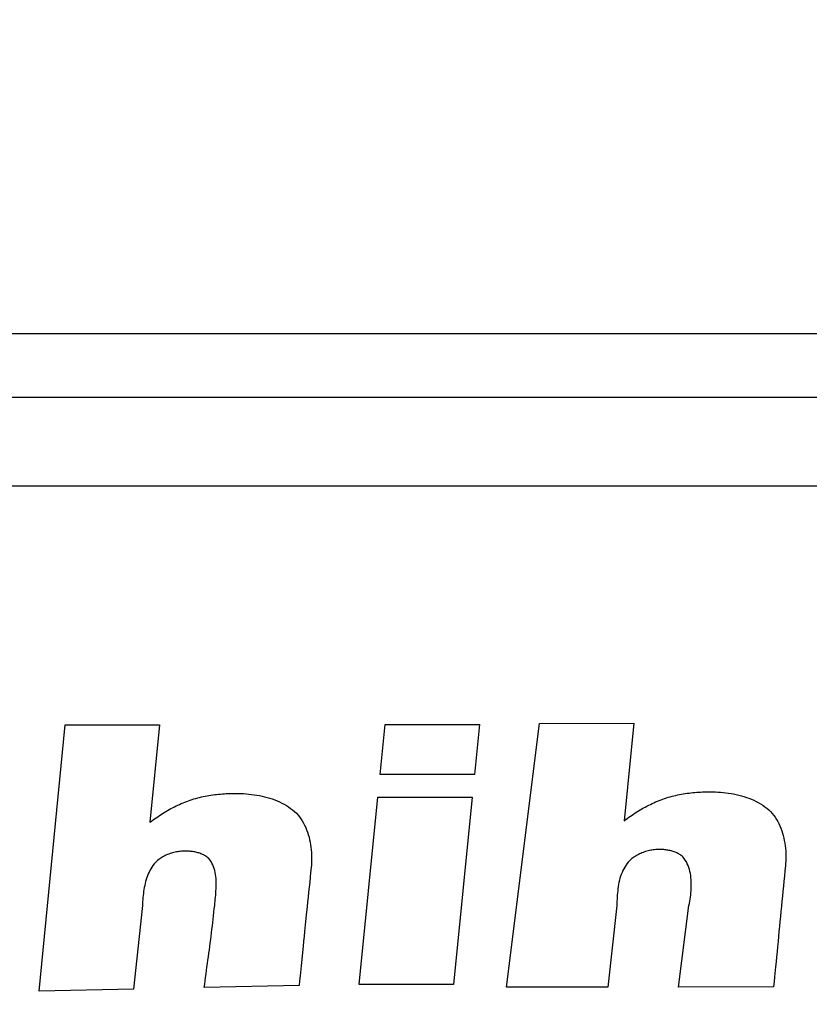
# Model space of a CAD drawing. Extents: x 12050 to 12411, y -1362 to -1020.
# Tile 20 of 36: x 12127 to 12137, y -1078 to -1067. Entities that reach past the tile are written whole.
import ezdxf

# ---------------------------------------------------------------- set-up
doc = ezdxf.new("R2010")
doc.units = 0
doc.layers.get('DEFPOINTS').update_dxf_attribs({"color": 8, "linetype": 'CONTINUOUS'})
doc.layers.add('2', color=2, linetype='CONTINUOUS')
doc.styles.get("Standard").update_dxf_attribs({"font": 'ARIAL.TTF'})
doc.dimstyles.new('ISO-25', dxfattribs={"dimtxt": 8, "dimasz": 8, "dimexe": 1, "dimexo": 1, "dimgap": 3, "dimtad": 1, "dimtxsty": 'STANDARD', "dimcen": 0, "dimclrd": 256, "dimclre": 256, "dimclrt": 2, "dimazin": 3, "dimtfac": 1, "dimtmove": 0, "dimatfit": 3})

# ---------------------------------------------------------------- blocks, each defined once
blk = doc.blocks.new('*D35')
at = {"layer": '2', "color": 7}
for p, q in [((12077.72, -1077.469), (12077.72, -1032.88)), ((12172.72, -1077.469), (12172.72, -1032.88)), ((12085.72, -1033.88), (12164.72, -1033.88))]:
    blk.add_line(p, q, dxfattribs=at)
for points in [[(12085.72, -1032.547), (12085.72, -1035.213), (12077.72, -1033.88)], [(12164.72, -1032.547), (12164.72, -1035.213), (12172.72, -1033.88)]]:
    blk.add_solid(points, dxfattribs=at)
at = {"layer": 'DEFPOINTS', "color": 0}
for p in [(12172.72, -1033.88), (12077.72, -1078.469), (12172.72, -1078.469)]:
    blk.add_point(p, dxfattribs=at)
at = {"layer": '2', "color": 7, "insert": (12125.22, -1026.795), "char_height": 8, "attachment_point": 5}
blk.add_mtext('95', dxfattribs=at)
blk = doc.blocks.new('*D36')
at = {"layer": '2', "color": 7}
for p, q in [((12077.72, -1077.469), (12077.72, -1047.733)), ((12166.72, -1071.158), (12166.72, -1047.733)), ((12085.72, -1048.733), (12158.72, -1048.733))]:
    blk.add_line(p, q, dxfattribs=at)
for points in [[(12085.72, -1047.4), (12085.72, -1050.066), (12077.72, -1048.733)], [(12158.72, -1047.4), (12158.72, -1050.066), (12166.72, -1048.733)]]:
    blk.add_solid(points, dxfattribs=at)
at = {"layer": 'DEFPOINTS', "color": 0}
for p in [(12166.72, -1048.733), (12166.72, -1072.158), (12077.72, -1078.469)]:
    blk.add_point(p, dxfattribs=at)
at = {"layer": '2', "color": 7, "insert": (12122.22, -1041.648), "char_height": 8, "attachment_point": 5}
blk.add_mtext('89', dxfattribs=at)

msp = doc.modelspace()

# ---------------------------------------------------------------- linework, layer by layer
at = {"layer": '2', "color": 7}
for p, q in [((12164.731, -1070.48), (12085.709, -1070.48)), ((12163.971, -1071.24), (12086.469, -1071.24)), ((12086.469, -1072.293), (12163.971, -1072.293)), ((12127.597, -1078.311), (12127.905, -1075.139)), ((12127.905, -1075.139), (12129.03, -1075.139)), ((12129.03, -1075.139), (12128.916, -1076.3)), ((12131.66, -1075.731), (12131.718, -1075.134)), ((12131.718, -1075.134), (12132.843, -1075.134)), ((12132.843, -1075.134), (12132.785, -1075.731)), ((12133.167, -1078.264), (12133.559, -1075.122)), ((12133.559, -1075.122), (12134.685, -1075.121)), ((12134.685, -1075.121), (12134.569, -1076.282)), ((12132.785, -1075.731), (12131.66, -1075.731)), ((12129.711, -1075.968), (12129.734, -1075.966)), ((12129.734, -1075.966), (12129.757, -1075.964)), ((12129.757, -1075.964), (12129.78, -1075.962)), ((12129.78, -1075.962), (12129.803, -1075.96)), ((12129.803, -1075.96), (12129.826, -1075.959)), ((12129.826, -1075.959), (12129.849, -1075.958)), ((12129.849, -1075.958), (12129.872, -1075.957)), ((12129.872, -1075.957), (12129.895, -1075.957)), ((12129.895, -1075.957), (12129.918, -1075.957)), ((12129.918, -1075.957), (12129.941, -1075.957)), ((12129.941, -1075.957), (12129.971, -1075.957)), ((12129.971, -1075.957), (12130.002, -1075.958)), ((12130.002, -1075.958), (12130.033, -1075.959)), ((12130.033, -1075.959), (12130.065, -1075.961)), ((12130.065, -1075.961), (12130.096, -1075.964)), ((12130.096, -1075.964), (12130.127, -1075.968)), ((12135.251, -1075.966), (12135.274, -1075.962)), ((12135.274, -1075.962), (12135.296, -1075.958)), ((12135.296, -1075.958), (12135.319, -1075.955)), ((12135.319, -1075.955), (12135.342, -1075.952)), ((12135.342, -1075.952), (12135.365, -1075.949)), ((12135.365, -1075.949), (12135.388, -1075.947)), ((12135.388, -1075.947), (12135.411, -1075.945)), ((12135.411, -1075.945), (12135.434, -1075.943)), ((12135.434, -1075.943), (12135.457, -1075.941)), ((12135.457, -1075.941), (12135.48, -1075.94)), ((12135.48, -1075.94), (12135.503, -1075.939)), ((12135.503, -1075.939), (12135.526, -1075.938)), ((12135.526, -1075.938), (12135.549, -1075.937)), ((12135.549, -1075.937), (12135.572, -1075.937)), ((12135.572, -1075.937), (12135.595, -1075.936)), ((12135.595, -1075.936), (12135.625, -1075.937)), ((12135.625, -1075.937), (12135.656, -1075.938)), ((12135.656, -1075.938), (12135.687, -1075.94)), ((12135.687, -1075.94), (12135.718, -1075.942)), ((12135.718, -1075.942), (12135.75, -1075.945)), ((12135.75, -1075.945), (12135.781, -1075.948)), ((12135.781, -1075.948), (12135.812, -1075.953)), ((12135.812, -1075.953), (12135.843, -1075.958)), ((12135.843, -1075.958), (12135.874, -1075.963)), ((12135.874, -1075.963), (12135.905, -1075.97)), ((12129.269, -1076.087), (12129.29, -1076.077)), ((12129.29, -1076.077), (12129.311, -1076.069)), ((12129.311, -1076.069), (12129.332, -1076.06)), ((12129.332, -1076.06), (12129.354, -1076.052)), ((12129.354, -1076.052), (12129.375, -1076.045)), ((12129.375, -1076.045), (12129.397, -1076.037)), ((12129.397, -1076.037), (12129.419, -1076.03)), ((12129.419, -1076.03), (12129.441, -1076.023)), ((12129.441, -1076.023), (12129.463, -1076.016)), ((12129.463, -1076.016), (12129.485, -1076.01)), ((12129.485, -1076.01), (12129.507, -1076.004)), ((12129.507, -1076.004), (12129.529, -1075.999)), ((12129.529, -1075.999), (12129.552, -1075.994)), ((12129.552, -1075.994), (12129.574, -1075.989)), ((12129.574, -1075.989), (12129.597, -1075.985)), ((12129.597, -1075.985), (12129.619, -1075.981)), ((12129.619, -1075.981), (12129.642, -1075.977)), ((12129.642, -1075.977), (12129.665, -1075.974)), ((12129.665, -1075.974), (12129.688, -1075.971)), ((12129.688, -1075.971), (12129.711, -1075.968)), ((12130.127, -1075.968), (12130.159, -1075.972)), ((12130.159, -1075.972), (12130.19, -1075.977)), ((12130.19, -1075.977), (12130.221, -1075.983)), ((12130.221, -1075.983), (12130.252, -1075.989)), ((12130.252, -1075.989), (12130.283, -1075.996)), ((12130.283, -1075.996), (12130.313, -1076.004)), ((12130.313, -1076.004), (12130.344, -1076.013)), ((12130.344, -1076.013), (12130.373, -1076.023)), ((12130.373, -1076.023), (12130.403, -1076.034)), ((12130.403, -1076.034), (12130.432, -1076.045)), ((12130.432, -1076.045), (12130.46, -1076.058)), ((12130.46, -1076.058), (12130.488, -1076.071)), ((12130.488, -1076.071), (12130.515, -1076.086)), ((12131.408, -1078.232), (12131.632, -1076.002)), ((12131.632, -1076.002), (12132.758, -1076.002)), ((12132.758, -1076.002), (12132.533, -1078.232)), ((12134.881, -1076.087), (12134.902, -1076.077)), ((12134.902, -1076.077), (12134.923, -1076.067)), ((12134.923, -1076.067), (12134.944, -1076.058)), ((12134.944, -1076.058), (12134.965, -1076.049)), ((12134.965, -1076.049), (12134.986, -1076.04)), ((12134.986, -1076.04), (12135.008, -1076.032)), ((12135.008, -1076.032), (12135.029, -1076.024)), ((12135.029, -1076.024), (12135.051, -1076.017)), ((12135.051, -1076.017), (12135.073, -1076.01)), ((12135.073, -1076.01), (12135.095, -1076.003)), ((12135.095, -1076.003), (12135.117, -1075.997)), ((12135.117, -1075.997), (12135.139, -1075.991)), ((12135.139, -1075.991), (12135.161, -1075.985)), ((12135.161, -1075.985), (12135.183, -1075.98)), ((12135.183, -1075.98), (12135.206, -1075.975)), ((12135.206, -1075.975), (12135.228, -1075.97)), ((12135.228, -1075.97), (12135.251, -1075.966)), ((12135.905, -1075.97), (12135.936, -1075.977)), ((12135.936, -1075.977), (12135.967, -1075.985)), ((12135.967, -1075.985), (12135.997, -1075.994)), ((12135.997, -1075.994), (12136.026, -1076.004)), ((12136.026, -1076.004), (12136.056, -1076.015)), ((12136.056, -1076.015), (12136.085, -1076.026)), ((12136.085, -1076.026), (12136.113, -1076.039)), ((12136.113, -1076.039), (12136.141, -1076.052)), ((12136.141, -1076.052), (12136.168, -1076.066)), ((12136.168, -1076.066), (12136.194, -1076.082)), ((12136.194, -1076.082), (12136.22, -1076.098)), ((12129.048, -1076.208), (12129.067, -1076.196)), ((12129.067, -1076.196), (12129.087, -1076.184)), ((12129.087, -1076.184), (12129.106, -1076.172)), ((12129.106, -1076.172), (12129.126, -1076.16)), ((12129.126, -1076.16), (12129.146, -1076.149)), ((12129.146, -1076.149), (12129.166, -1076.138)), ((12129.166, -1076.138), (12129.186, -1076.127)), ((12129.186, -1076.127), (12129.207, -1076.116)), ((12129.207, -1076.116), (12129.227, -1076.106)), ((12129.227, -1076.106), (12129.248, -1076.096)), ((12129.248, -1076.096), (12129.269, -1076.087)), ((12130.515, -1076.086), (12130.542, -1076.101)), ((12130.542, -1076.101), (12130.568, -1076.117)), ((12130.568, -1076.117), (12130.593, -1076.135)), ((12130.593, -1076.135), (12130.617, -1076.153)), ((12130.617, -1076.153), (12130.64, -1076.173)), ((12130.64, -1076.173), (12130.661, -1076.193)), ((12130.661, -1076.193), (12130.681, -1076.214)), ((12134.682, -1076.202), (12134.701, -1076.19)), ((12134.701, -1076.19), (12134.721, -1076.177)), ((12134.721, -1076.177), (12134.74, -1076.165)), ((12134.74, -1076.165), (12134.76, -1076.153)), ((12134.76, -1076.153), (12134.78, -1076.142)), ((12134.78, -1076.142), (12134.8, -1076.13)), ((12134.8, -1076.13), (12134.82, -1076.119)), ((12134.82, -1076.119), (12134.84, -1076.108)), ((12134.84, -1076.108), (12134.861, -1076.097)), ((12134.861, -1076.097), (12134.881, -1076.087)), ((12136.22, -1076.098), (12136.245, -1076.116)), ((12136.245, -1076.116), (12136.269, -1076.134)), ((12136.269, -1076.134), (12136.293, -1076.154)), ((12136.293, -1076.154), (12136.314, -1076.174)), ((12136.314, -1076.174), (12136.333, -1076.195)), ((12136.333, -1076.195), (12136.352, -1076.218)), ((12128.916, -1076.3), (12128.934, -1076.287)), ((12128.934, -1076.287), (12128.953, -1076.273)), ((12128.953, -1076.273), (12128.971, -1076.26)), ((12128.971, -1076.26), (12128.99, -1076.247)), ((12128.99, -1076.247), (12129.009, -1076.234)), ((12129.009, -1076.234), (12129.028, -1076.221)), ((12129.028, -1076.221), (12129.048, -1076.208)), ((12130.681, -1076.214), (12130.699, -1076.237)), ((12130.699, -1076.237), (12130.716, -1076.26)), ((12130.716, -1076.26), (12130.732, -1076.285)), ((12130.732, -1076.285), (12130.747, -1076.31)), ((12130.747, -1076.31), (12130.76, -1076.336)), ((12134.569, -1076.282), (12134.587, -1076.268)), ((12134.587, -1076.268), (12134.606, -1076.255)), ((12134.606, -1076.255), (12134.625, -1076.241)), ((12134.625, -1076.241), (12134.644, -1076.228)), ((12134.644, -1076.228), (12134.663, -1076.215)), ((12134.663, -1076.215), (12134.682, -1076.202)), ((12136.352, -1076.218), (12136.369, -1076.241)), ((12136.369, -1076.241), (12136.385, -1076.266)), ((12136.385, -1076.266), (12136.4, -1076.291)), ((12136.4, -1076.291), (12136.413, -1076.317)), ((12136.413, -1076.317), (12136.426, -1076.344)), ((12130.76, -1076.336), (12130.773, -1076.363)), ((12130.773, -1076.363), (12130.784, -1076.391)), ((12130.784, -1076.391), (12130.794, -1076.42)), ((12130.794, -1076.42), (12130.804, -1076.448)), ((12136.426, -1076.344), (12136.437, -1076.372)), ((12136.437, -1076.372), (12136.448, -1076.401)), ((12136.448, -1076.401), (12136.457, -1076.43)), ((12136.457, -1076.43), (12136.465, -1076.459)), ((12130.804, -1076.448), (12130.812, -1076.478)), ((12130.812, -1076.478), (12130.819, -1076.508)), ((12130.819, -1076.508), (12130.825, -1076.538)), ((12130.825, -1076.538), (12130.83, -1076.568)), ((12136.465, -1076.459), (12136.472, -1076.489)), ((12136.472, -1076.489), (12136.478, -1076.519)), ((12136.478, -1076.519), (12136.484, -1076.549)), ((12136.484, -1076.549), (12136.488, -1076.58)), ((12129.171, -1076.669), (12129.156, -1076.673)), ((12129.186, -1076.664), (12129.171, -1076.669)), ((12129.201, -1076.66), (12129.186, -1076.664)), ((12129.216, -1076.657), (12129.201, -1076.66)), ((12129.232, -1076.654), (12129.216, -1076.657)), ((12129.247, -1076.651), (12129.232, -1076.654)), ((12129.262, -1076.649), (12129.247, -1076.651)), ((12129.278, -1076.647), (12129.262, -1076.649)), ((12129.293, -1076.646), (12129.278, -1076.647)), ((12129.308, -1076.645), (12129.293, -1076.646)), ((12129.323, -1076.645), (12129.308, -1076.645)), ((12129.338, -1076.644), (12129.323, -1076.645)), ((12129.351, -1076.645), (12129.338, -1076.644)), ((12129.363, -1076.645), (12129.351, -1076.645)), ((12129.375, -1076.645), (12129.363, -1076.645)), ((12129.388, -1076.646), (12129.375, -1076.645)), ((12129.4, -1076.647), (12129.388, -1076.646)), ((12129.413, -1076.649), (12129.4, -1076.647)), ((12129.425, -1076.65), (12129.413, -1076.649)), ((12129.438, -1076.652), (12129.425, -1076.65)), ((12129.45, -1076.654), (12129.438, -1076.652)), ((12129.463, -1076.657), (12129.45, -1076.654)), ((12129.475, -1076.66), (12129.463, -1076.657)), ((12129.487, -1076.663), (12129.475, -1076.66)), ((12129.499, -1076.666), (12129.487, -1076.663)), ((12129.511, -1076.67), (12129.499, -1076.666)), ((12130.83, -1076.568), (12130.835, -1076.598)), ((12130.835, -1076.598), (12130.838, -1076.629)), ((12130.838, -1076.629), (12130.84, -1076.66)), ((12130.84, -1076.66), (12130.842, -1076.69)), ((12134.781, -1076.665), (12134.766, -1076.671)), ((12134.795, -1076.66), (12134.781, -1076.665)), ((12134.81, -1076.654), (12134.795, -1076.66)), ((12134.825, -1076.65), (12134.81, -1076.654)), ((12134.84, -1076.645), (12134.825, -1076.65)), ((12134.855, -1076.641), (12134.84, -1076.645)), ((12134.87, -1076.638), (12134.855, -1076.641)), ((12134.885, -1076.634), (12134.87, -1076.638)), ((12134.9, -1076.632), (12134.885, -1076.634)), ((12134.915, -1076.629), (12134.9, -1076.632)), ((12134.931, -1076.627), (12134.915, -1076.629)), ((12134.946, -1076.626), (12134.931, -1076.627)), ((12134.961, -1076.625), (12134.946, -1076.626)), ((12134.976, -1076.624), (12134.961, -1076.625)), ((12134.991, -1076.624), (12134.976, -1076.624)), ((12135.004, -1076.624), (12134.991, -1076.624)), ((12135.016, -1076.624), (12135.004, -1076.624)), ((12135.028, -1076.625), (12135.016, -1076.624)), ((12135.041, -1076.626), (12135.028, -1076.625)), ((12135.053, -1076.627), (12135.041, -1076.626)), ((12135.066, -1076.629), (12135.053, -1076.627)), ((12135.078, -1076.631), (12135.066, -1076.629)), ((12135.091, -1076.633), (12135.078, -1076.631)), ((12135.103, -1076.635), (12135.091, -1076.633)), ((12135.116, -1076.638), (12135.103, -1076.635)), ((12135.128, -1076.641), (12135.116, -1076.638)), ((12135.14, -1076.644), (12135.128, -1076.641)), ((12135.152, -1076.648), (12135.14, -1076.644)), ((12135.164, -1076.652), (12135.152, -1076.648)), ((12135.175, -1076.656), (12135.164, -1076.652)), ((12135.187, -1076.661), (12135.175, -1076.656)), ((12135.198, -1076.666), (12135.187, -1076.661)), ((12135.209, -1076.671), (12135.198, -1076.666)), ((12136.488, -1076.58), (12136.491, -1076.611)), ((12136.491, -1076.611), (12136.494, -1076.641)), ((12136.494, -1076.641), (12136.495, -1076.672)), ((12128.981, -1076.78), (12128.966, -1076.797)), ((12128.997, -1076.763), (12128.981, -1076.78)), ((12129.008, -1076.754), (12128.997, -1076.763)), ((12129.02, -1076.744), (12129.008, -1076.754)), ((12129.033, -1076.735), (12129.02, -1076.744)), ((12129.045, -1076.727), (12129.033, -1076.735)), ((12129.058, -1076.719), (12129.045, -1076.727)), ((12129.071, -1076.711), (12129.058, -1076.719)), ((12129.085, -1076.704), (12129.071, -1076.711)), ((12129.099, -1076.697), (12129.085, -1076.704)), ((12129.113, -1076.69), (12129.099, -1076.697)), ((12129.127, -1076.684), (12129.113, -1076.69)), ((12129.142, -1076.679), (12129.127, -1076.684)), ((12129.156, -1076.673), (12129.142, -1076.679)), ((12129.523, -1076.675), (12129.511, -1076.67)), ((12129.534, -1076.679), (12129.523, -1076.675)), ((12129.545, -1076.684), (12129.534, -1076.679)), ((12129.557, -1076.69), (12129.545, -1076.684)), ((12129.567, -1076.695), (12129.557, -1076.69)), ((12129.578, -1076.702), (12129.567, -1076.695)), ((12129.588, -1076.708), (12129.578, -1076.702)), ((12129.598, -1076.716), (12129.588, -1076.708)), ((12129.607, -1076.723), (12129.598, -1076.716)), ((12129.616, -1076.731), (12129.607, -1076.723)), ((12129.631, -1076.749), (12129.616, -1076.731)), ((12129.644, -1076.768), (12129.631, -1076.749)), ((12129.655, -1076.788), (12129.644, -1076.768)), ((12130.842, -1076.78), (12130.84, -1076.81)), ((12130.842, -1076.69), (12130.843, -1076.72)), ((12130.843, -1076.751), (12130.842, -1076.78)), ((12130.843, -1076.72), (12130.843, -1076.751)), ((12134.616, -1076.777), (12134.601, -1076.795)), ((12134.632, -1076.76), (12134.616, -1076.777)), ((12134.65, -1076.744), (12134.632, -1076.76)), ((12134.662, -1076.734), (12134.65, -1076.744)), ((12134.674, -1076.725), (12134.662, -1076.734)), ((12134.686, -1076.716), (12134.674, -1076.725)), ((12134.699, -1076.707), (12134.686, -1076.716)), ((12134.712, -1076.699), (12134.699, -1076.707)), ((12134.725, -1076.692), (12134.712, -1076.699)), ((12134.739, -1076.685), (12134.725, -1076.692)), ((12134.752, -1076.678), (12134.739, -1076.685)), ((12134.766, -1076.671), (12134.752, -1076.678)), ((12135.22, -1076.677), (12135.209, -1076.671)), ((12135.23, -1076.683), (12135.22, -1076.677)), ((12135.24, -1076.69), (12135.23, -1076.683)), ((12135.25, -1076.697), (12135.24, -1076.69)), ((12135.26, -1076.705), (12135.25, -1076.697)), ((12135.269, -1076.713), (12135.26, -1076.705)), ((12135.284, -1076.732), (12135.269, -1076.713)), ((12135.297, -1076.752), (12135.284, -1076.732)), ((12135.31, -1076.772), (12135.297, -1076.752)), ((12135.321, -1076.794), (12135.31, -1076.772)), ((12136.495, -1076.762), (12136.493, -1076.792)), ((12136.495, -1076.672), (12136.496, -1076.702)), ((12136.496, -1076.732), (12136.495, -1076.762)), ((12136.496, -1076.702), (12136.496, -1076.732)), ((12128.905, -1076.895), (12128.896, -1076.916)), ((12128.915, -1076.874), (12128.905, -1076.895)), ((12128.927, -1076.854), (12128.915, -1076.874)), ((12128.939, -1076.834), (12128.927, -1076.854)), ((12128.952, -1076.815), (12128.939, -1076.834)), ((12128.966, -1076.797), (12128.952, -1076.815)), ((12129.666, -1076.809), (12129.655, -1076.788)), ((12129.674, -1076.83), (12129.666, -1076.809)), ((12129.682, -1076.852), (12129.674, -1076.83)), ((12129.688, -1076.875), (12129.682, -1076.852)), ((12129.694, -1076.898), (12129.688, -1076.875)), ((12129.698, -1076.921), (12129.694, -1076.898)), ((12130.831, -1076.898), (12130.825, -1076.956)), ((12130.837, -1076.839), (12130.831, -1076.898)), ((12130.84, -1076.81), (12130.837, -1076.839)), ((12134.543, -1076.898), (12134.534, -1076.921)), ((12134.552, -1076.876), (12134.543, -1076.898)), ((12134.563, -1076.855), (12134.552, -1076.876)), ((12134.575, -1076.834), (12134.563, -1076.855)), ((12134.587, -1076.814), (12134.575, -1076.834)), ((12134.601, -1076.795), (12134.587, -1076.814)), ((12135.33, -1076.816), (12135.321, -1076.794)), ((12135.339, -1076.839), (12135.33, -1076.816)), ((12135.346, -1076.862), (12135.339, -1076.839)), ((12135.353, -1076.886), (12135.346, -1076.862)), ((12135.358, -1076.911), (12135.353, -1076.886)), ((12136.485, -1076.881), (12136.479, -1076.941)), ((12136.491, -1076.821), (12136.485, -1076.881)), ((12136.493, -1076.792), (12136.491, -1076.821)), ((12128.865, -1077.006), (12128.859, -1077.029)), ((12128.872, -1076.983), (12128.865, -1077.006)), ((12128.879, -1076.96), (12128.872, -1076.983)), ((12128.887, -1076.938), (12128.879, -1076.96)), ((12128.896, -1076.916), (12128.887, -1076.938)), ((12129.701, -1076.945), (12129.698, -1076.921)), ((12129.704, -1076.969), (12129.701, -1076.945)), ((12129.705, -1076.994), (12129.704, -1076.969)), ((12129.706, -1077.019), (12129.705, -1076.994)), ((12129.706, -1077.044), (12129.706, -1077.019)), ((12130.82, -1077.015), (12130.814, -1077.073)), ((12130.825, -1076.956), (12130.82, -1077.015)), ((12134.507, -1077.017), (12134.503, -1077.041)), ((12134.513, -1076.992), (12134.507, -1077.017)), ((12134.519, -1076.968), (12134.513, -1076.992)), ((12134.526, -1076.944), (12134.519, -1076.968)), ((12134.534, -1076.921), (12134.526, -1076.944)), ((12135.362, -1076.935), (12135.358, -1076.911)), ((12135.365, -1076.961), (12135.362, -1076.935)), ((12135.367, -1076.986), (12135.365, -1076.961)), ((12135.369, -1077.012), (12135.367, -1076.986)), ((12135.369, -1077.038), (12135.369, -1077.012)), ((12136.473, -1077.001), (12136.468, -1077.061)), ((12136.479, -1076.941), (12136.473, -1077.001)), ((12128.841, -1077.125), (12128.838, -1077.149)), ((12128.845, -1077.101), (12128.841, -1077.125)), ((12128.849, -1077.077), (12128.845, -1077.101)), ((12128.854, -1077.053), (12128.849, -1077.077)), ((12128.859, -1077.029), (12128.854, -1077.053)), ((12129.702, -1077.144), (12129.703, -1077.119)), ((12129.703, -1077.119), (12129.705, -1077.094)), ((12129.705, -1077.094), (12129.706, -1077.069)), ((12129.706, -1077.069), (12129.706, -1077.044)), ((12130.808, -1077.132), (12130.802, -1077.191)), ((12130.814, -1077.073), (12130.808, -1077.132)), ((12134.492, -1077.117), (12134.489, -1077.142)), ((12134.495, -1077.092), (12134.492, -1077.117)), ((12134.499, -1077.067), (12134.495, -1077.092)), ((12134.503, -1077.041), (12134.499, -1077.067)), ((12135.364, -1077.141), (12135.367, -1077.115)), ((12135.367, -1077.115), (12135.368, -1077.089)), ((12135.368, -1077.089), (12135.369, -1077.064)), ((12135.369, -1077.064), (12135.369, -1077.038)), ((12136.462, -1077.122), (12136.456, -1077.182)), ((12136.468, -1077.061), (12136.462, -1077.122)), ((12128.829, -1077.244), (12128.828, -1077.268)), ((12128.831, -1077.22), (12128.829, -1077.244)), ((12128.833, -1077.197), (12128.831, -1077.22)), ((12128.835, -1077.173), (12128.833, -1077.197)), ((12128.838, -1077.149), (12128.835, -1077.173)), ((12129.69, -1077.267), (12129.692, -1077.243)), ((12129.692, -1077.243), (12129.695, -1077.219)), ((12129.695, -1077.219), (12129.697, -1077.194)), ((12129.697, -1077.194), (12129.7, -1077.169)), ((12129.7, -1077.169), (12129.702, -1077.144)), ((12130.796, -1077.249), (12130.79, -1077.308)), ((12130.802, -1077.191), (12130.796, -1077.249)), ((12134.483, -1077.242), (12134.482, -1077.267)), ((12134.484, -1077.218), (12134.483, -1077.242)), ((12134.486, -1077.193), (12134.484, -1077.218)), ((12134.487, -1077.168), (12134.486, -1077.193)), ((12134.489, -1077.142), (12134.487, -1077.168)), ((12135.346, -1077.267), (12135.35, -1077.242)), ((12135.35, -1077.242), (12135.355, -1077.218)), ((12135.355, -1077.218), (12135.358, -1077.192)), ((12135.358, -1077.192), (12135.362, -1077.167)), ((12135.362, -1077.167), (12135.364, -1077.141)), ((12136.45, -1077.242), (12136.444, -1077.302)), ((12136.456, -1077.182), (12136.45, -1077.242)), ((12128.827, -1077.291), (12128.721, -1078.288)), ((12128.828, -1077.268), (12128.827, -1077.291)), ((12129.675, -1077.414), (12129.679, -1077.373)), ((12129.679, -1077.373), (12129.683, -1077.332)), ((12129.683, -1077.332), (12129.688, -1077.291)), ((12129.688, -1077.291), (12129.69, -1077.267)), ((12130.784, -1077.367), (12130.772, -1077.484)), ((12130.79, -1077.308), (12130.784, -1077.367)), ((12134.482, -1077.291), (12134.375, -1078.264)), ((12134.482, -1077.267), (12134.482, -1077.291)), ((12135.218, -1078.265), (12135.341, -1077.291)), ((12135.341, -1077.291), (12135.346, -1077.267)), ((12136.438, -1077.362), (12136.432, -1077.422)), ((12136.444, -1077.302), (12136.438, -1077.362)), ((12129.665, -1077.495), (12129.67, -1077.454)), ((12129.67, -1077.454), (12129.675, -1077.414)), ((12130.772, -1077.484), (12130.76, -1077.601)), ((12136.426, -1077.482), (12136.42, -1077.542)), ((12136.432, -1077.422), (12136.426, -1077.482)), ((12129.65, -1077.618), (12129.655, -1077.577)), ((12129.655, -1077.577), (12129.66, -1077.536)), ((12129.66, -1077.536), (12129.665, -1077.495)), ((12130.76, -1077.601), (12130.754, -1077.66)), ((12136.414, -1077.602), (12136.408, -1077.662)), ((12136.42, -1077.542), (12136.414, -1077.602)), ((12129.635, -1077.74), (12129.64, -1077.699)), ((12129.64, -1077.699), (12129.645, -1077.659)), ((12129.645, -1077.659), (12129.65, -1077.618)), ((12130.748, -1077.719), (12130.742, -1077.777)), ((12130.754, -1077.66), (12130.748, -1077.719)), ((12136.403, -1077.722), (12136.397, -1077.783)), ((12136.408, -1077.662), (12136.403, -1077.722)), ((12129.618, -1077.862), (12129.624, -1077.822)), ((12129.624, -1077.822), (12129.629, -1077.781)), ((12129.629, -1077.781), (12129.635, -1077.74)), ((12130.742, -1077.777), (12130.718, -1078.012)), ((12136.391, -1077.843), (12136.385, -1077.903)), ((12136.397, -1077.783), (12136.391, -1077.843)), ((12129.602, -1077.985), (12129.607, -1077.944)), ((12129.607, -1077.944), (12129.613, -1077.903)), ((12129.613, -1077.903), (12129.618, -1077.862)), ((12136.385, -1077.903), (12136.379, -1077.963)), ((12129.585, -1078.107), (12129.591, -1078.066)), ((12129.591, -1078.066), (12129.596, -1078.025)), ((12129.596, -1078.025), (12129.602, -1077.985)), ((12130.718, -1078.012), (12130.706, -1078.129)), ((12136.373, -1078.023), (12136.361, -1078.143)), ((12136.379, -1077.963), (12136.373, -1078.023)), ((12129.569, -1078.229), (12129.575, -1078.189)), ((12129.575, -1078.189), (12129.58, -1078.148)), ((12129.58, -1078.148), (12129.585, -1078.107)), ((12130.7, -1078.188), (12130.694, -1078.247)), ((12130.706, -1078.129), (12130.7, -1078.188)), ((12136.361, -1078.143), (12136.355, -1078.203)), ((12128.721, -1078.288), (12127.597, -1078.311)), ((12129.564, -1078.27), (12129.569, -1078.229)), ((12130.694, -1078.247), (12129.564, -1078.27)), ((12132.533, -1078.232), (12131.408, -1078.232)), ((12134.375, -1078.264), (12133.167, -1078.264)), ((12136.349, -1078.263), (12135.218, -1078.265)), ((12136.355, -1078.203), (12136.349, -1078.263))]:
    msp.add_line(p, q, dxfattribs=at)

# ---------------------------------------------------------------- dimensions: what is measured, and where the dimension line sits
dim = msp.add_linear_dim(base=(12172.72, -1033.88), p1=(12077.72, -1078.469), p2=(12172.72, -1078.469), dimstyle='ISO-25', override={"dimclrd": 7, "dimclre": 7, "dimclrt": 7}, dxfattribs=at)
dim.commit()
dim.dimension.update_dxf_attribs({"geometry": '*D35', "text_midpoint": (12125.22, -1033.88), "dimtype": 160})
dim = msp.add_linear_dim(base=(12166.72, -1048.733), p1=(12077.72, -1078.469), p2=(12166.72, -1072.158), dimstyle='ISO-25', override={"dimclrd": 7, "dimclre": 7, "dimclrt": 7}, dxfattribs=at)
dim.commit()
dim.dimension.update_dxf_attribs({"geometry": '*D36', "text_midpoint": (12122.22, -1041.648)})

doc.saveas('drawing.dxf')
